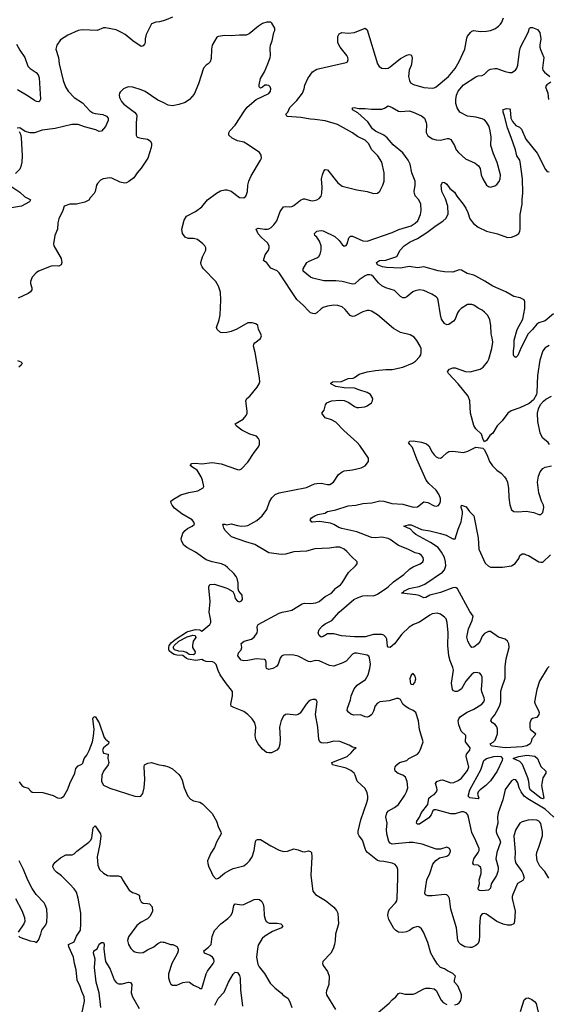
# Model space of a CAD drawing. Header units: inches. Extents: x 2143765 to 2212928, y 878963 to 1017374.
# Tile 195 of 256: x 2198630 to 2203681, y 946020 to 955433. Entities that reach past the tile are written whole.
import ezdxf

# ---------------------------------------------------------------- set-up
doc = ezdxf.new("R2010")
doc.units = ezdxf.units.IN
doc.header["$MEASUREMENT"] = 0
for name, color, linetype in [('C1994', 7, 'Continuous'), ('C1995', 7, 'Continuous'), ('C2904', 7, 'Continuous'), ('C2905', 7, 'Continuous')]:
    doc.layers.add(name, color=color, linetype=linetype)

msp = doc.modelspace()

# ---------------------------------------------------------------- linework, layer by layer
at = {"layer": 'C1994', "color": 5}
for points, elevation in [([(2198626, 948146), (2198650.2, 948110.2), (2198670, 948098.3), (2198710, 948086.4), (2198736.3, 948056.3), (2198750, 948047.9), (2198850, 948043.7), (2198950, 948014.9), (2198990, 947994), (2199010, 947990.7), (2199030, 947994.8), (2199050, 948010.8), (2199090, 948077.3), (2199109.7, 948130), (2199156.9, 948230), (2199166.8, 948273.2), (2199190, 948301), (2199224, 948316), (2199234, 948326), (2199247, 948370), (2199270, 948401.6), (2199293.8, 948446.2), (2199324.3, 948530), (2199336, 948584), (2199340.6, 948650), (2199329.8, 948750.2), (2199336, 948764), (2199350, 948770.6), (2199390.2, 948710), (2199438, 948570), (2199450, 948554), (2199481, 948530), (2199478, 948510), (2199430, 948472), (2199420.5, 948450), (2199430, 948421), (2199474, 948410), (2199472, 948368), (2199482, 948330), (2199476.4, 948310), (2199430.3, 948250), (2199414.7, 948210), (2199410.3, 948150.3), (2199430, 948115.5), (2199490, 948085.3), (2199730, 948010.4), (2199770, 948004.9), (2199788, 948010), (2199806, 948034), (2199820.4, 948090), (2199826.9, 948170), (2199819.3, 948290), (2199822, 948310), (2199853.6, 948326.4), (2199889.6, 948330.4), (2199950, 948312), (2200000, 948302.9)], 480), ([(2199223.5, 945930), (2199247.7, 946050), (2199247.1, 946090), (2199223, 946143), (2199208.4, 946190), (2199179.8, 946250), (2199169.8, 946350), (2199153.5, 946410), (2199143.7, 946470), (2199098.4, 946570), (2199095.1, 946590), (2199150, 946617.1), (2199173.7, 946670), (2199209.7, 946730), (2199214.2, 946790), (2199212.9, 946890), (2199190, 947033.2), (2199171.1, 947091.1), (2199150, 947124), (2199110, 947168.3), (2199030, 947248.2), (2198981.5, 947281.5), (2198961.3, 947301.3), (2198947.3, 947332.7), (2198948.7, 947351.3), (2198964.5, 947375.5), (2199020.1, 947419.9), (2199070, 947448.4), (2199130, 947448), (2199150, 947457.3), (2199176.6, 947483.4), (2199291, 947569), (2199309.5, 947590), (2199318.4, 947610), (2199332.9, 947707.1), (2199350, 947726), (2199390.6, 947670), (2199400.5, 947650), (2199403.8, 947630), (2199394.9, 947550), (2199370.5, 947430), (2199374.9, 947350), (2199392.7, 947310), (2199430, 947272.7), (2199470, 947252.2), (2199490, 947246.4), (2199570, 947248.2), (2199598, 947238), (2199610.8, 947210), (2199676.3, 947110), (2199706.8, 947090), (2199739.9, 947079.9), (2199765.8, 947065.8), (2199773.4, 947053.4), (2199774.4, 947030), (2199790, 946998.4), (2199810, 946987.3), (2199850, 946984.9), (2199870, 946978.9), (2199894.3, 946950), (2199897.7, 946910), (2199877.5, 946862.5), (2199850, 946837.3), (2199790, 946803.5), (2199750, 946772.4), (2199670, 946665.2), (2199660.3, 946630), (2199670.4, 946590), (2199692.3, 946552.3), (2199714.8, 946530), (2199730, 946521.6), (2199772.3, 946512.3), (2199810, 946516.4), (2199850, 946542), (2199910, 946568.4), (2199950, 946602.4), (2199982.6, 946617.4), (2200000, 946615.2)], 460), ([(2198622, 946670), (2198630, 946663), (2198730, 946624.9), (2198770, 946621), (2198790, 946612), (2198810, 946632), (2198832.3, 946690), (2198841.2, 946730), (2198879.4, 946780.6), (2198890, 946804.7), (2198892.8, 946870), (2198889.6, 946930), (2198874.5, 946970), (2198862, 946990), (2198788.5, 947068.5), (2198747.6, 947127.6), (2198707.8, 947207.8), (2198667.3, 947307.3), (2198625.1, 947390)], 480), ([(2198590.6, 947030), (2198650, 946918), (2198675.5, 946850), (2198678, 946810), (2198670.5, 946790), (2198615.5, 946710)], 480), ([(2199403.6, 945990), (2199389.9, 946130), (2199360.2, 946230), (2199344.5, 946370), (2199351, 946451), (2199334, 946510), (2199337.2, 946530), (2199369.6, 946550.4), (2199390, 946594), (2199410, 946610.6), (2199430.4, 946610.4), (2199438.4, 946590), (2199434.9, 946550), (2199442.4, 946470), (2199451, 946430), (2199494.2, 946354.2), (2199533.4, 946253.4), (2199550, 946227), (2199574.1, 946214.1), (2199610, 946215.2), (2199670, 946232.4), (2199690, 946228), (2199700.3, 946210), (2199694, 946130), (2199706.3, 946090), (2199770, 945979.1)], 440)]:
    msp.add_lwpolyline(points, dxfattribs=dict(at, elevation=elevation))
at = {"layer": 'C1995', "color": 5}
for points, elevation in [([(2200000, 955423.1), (2199966.5, 955413.5), (2199930, 955409.3), (2199890, 955393.2), (2199837, 955290), (2199828.8, 955250), (2199828.4, 955210), (2199822.6, 955197.4), (2199810, 955182), (2199790, 955176.2), (2199709.5, 955230), (2199636.2, 955290), (2199602, 955310), (2199550, 955334.5), (2199450, 955356.3), (2199430, 955354.3), (2199370, 955327.8), (2199230, 955336.2), (2199190, 955329.6), (2199090, 955286), (2199019.5, 955240.5), (2198986, 955190), (2198976.4, 955150), (2199001.1, 955070), (2199007.9, 955010), (2199046.3, 954850), (2199067.2, 954790), (2199094, 954750), (2199150, 954690.2), (2199230, 954636.2), (2199301.5, 954561.5), (2199330, 954542.2), (2199350, 954534.7), (2199424.9, 954524.9), (2199458.4, 954510), (2199475.3, 954490), (2199476.5, 954470), (2199449, 954410), (2199410, 954367.8), (2199390, 954362.4), (2199358.8, 954378.8), (2199248, 954408), (2199190, 954430.7), (2199128.5, 954431.5), (2198970, 954392.4), (2198843.4, 954376.6), (2198770, 954352), (2198750, 954349.6), (2198729.6, 954349.6), (2198682.9, 954362.9), (2198630, 954399), (2198605.4, 954394.6)], 460), ([(2198597.8, 955197.8), (2198630, 955140.5), (2198678.5, 955070), (2198708.9, 954988.9), (2198730, 954965.8), (2198788.2, 954928.2), (2198804.9, 954904.9), (2198816.7, 954876.7), (2198827.5, 954672.5), (2198823.1, 954656.9), (2198811.7, 954648.3), (2198790, 954651), (2198770, 954661.4), (2198710, 954703), (2198610, 954762.7)], 440), ([(2200000, 954639.5), (2199950, 954663), (2199830, 954745.1), (2199790, 954763), (2199710, 954787.6), (2199670, 954789.6), (2199650, 954782.9), (2199622.8, 954770), (2199590, 954741.2), (2199583, 954730), (2199580.5, 954710), (2199583.8, 954690), (2199603.8, 954650), (2199625.1, 954625.1), (2199728.2, 954550), (2199746, 954526), (2199750.3, 954510), (2199742.3, 954450), (2199742.8, 954330), (2199750.7, 954310.7), (2199790, 954299.1), (2199852, 954290), (2199875.9, 954275.9), (2199890, 954252), (2199890.6, 954230), (2199884.9, 954210), (2199852.7, 954110), (2199840.5, 954090), (2199790, 954012.7), (2199753.4, 953970), (2199720.3, 953919.7), (2199674.1, 953885.9), (2199650, 953873.3), (2199630, 953869.7), (2199590, 953879.8), (2199510, 953919.1), (2199490, 953921.7), (2199427.5, 953912.5), (2199400.7, 953899.3), (2199372.8, 953867.2), (2199362.8, 953850), (2199350.6, 953790), (2199340.7, 953770), (2199302.8, 953730), (2199290, 953708.7), (2199250.6, 953689.4), (2199172.4, 953667.6), (2199110, 953669.6), (2199054, 953650), (2199041.6, 953610), (2199003.1, 953530), (2198994.3, 953490), (2198990.4, 953430), (2198966, 953370), (2198953, 953290), (2198955.5, 953270), (2199024.9, 953150), (2199032.7, 953110), (2199027.3, 953090), (2199002.8, 953077.2), (2198950, 953079.7), (2198930, 953075.1), (2198810, 953026.9), (2198786.8, 953013.2), (2198750.3, 952970), (2198734.3, 952930), (2198733.4, 952910), (2198746, 952870), (2198746, 952850), (2198733.4, 952830), (2198710, 952815.1), (2198614, 952770)], 480), ([(2198624.5, 954364.5), (2198637.5, 954337.5), (2198645.3, 954305.3), (2198653.2, 954130), (2198650.9, 954069.1), (2198641.8, 954030), (2198630, 954003.6), (2198590, 953961.3)], 460), ([(2198554.1, 953834.1), (2198630, 953784.9), (2198679.4, 953739.4), (2198730, 953714.8), (2198734, 953710), (2198722.8, 953690), (2198646.8, 953650), (2198550, 953634.2)], 460), ([(2198610, 952174), (2198641.4, 952161.4), (2198654.8, 952150), (2198642.8, 952130), (2198620.7, 952110)], 480)]:
    msp.add_lwpolyline(points, dxfattribs=dict(at, elevation=elevation))
at = {"layer": 'C2904', "color": 5}
for points, elevation in [([(2202785.1, 946014.9), (2202810, 946020.5), (2202827.8, 946032.2), (2202843.9, 946056.1), (2202851.6, 946088.4), (2202851.2, 946110), (2202844.7, 946130), (2202816.8, 946196.8), (2202785.2, 946230), (2202784, 946250), (2202792.7, 946290), (2202770, 946314.5), (2202718.9, 946338.9), (2202690, 946358.4), (2202650, 946372), (2202622.5, 946402.5), (2202582.9, 946462.9), (2202558.7, 946510), (2202529.6, 946610), (2202489.6, 946710), (2202470, 946742.7), (2202450, 946758.4), (2202430, 946764.7), (2202390, 946750.9), (2202354.7, 946725.3), (2202326.4, 946713.6), (2202290, 946705.3), (2202250, 946710.8), (2202224.6, 946724.6), (2202203.8, 946743.8), (2202156.2, 946830), (2202147.2, 946870), (2202152.9, 946910), (2202166.8, 946933.2), (2202221, 946990), (2202233.1, 947010), (2202237.6, 947030), (2202244, 947230), (2202241.6, 947310), (2202236.2, 947330), (2202216.4, 947356.4), (2202190, 947369.6), (2202110, 947386.2), (2202070, 947387.6), (2202050, 947395.1), (2201954, 947470), (2201938.3, 947490), (2201905.1, 947590), (2201873, 947630), (2201863, 947650), (2201864.6, 947675.4), (2201890, 947784.7), (2201947, 947950), (2201955.1, 947984.9), (2201957, 948010), (2201950, 948042), (2201930, 948081.2), (2201854.2, 948154.2), (2201836.9, 948210), (2201824.5, 948230), (2201793.7, 948253.7), (2201750, 948277.2), (2201619, 948310), (2201613.2, 948330), (2201758.4, 948390), (2201797.7, 948422.3), (2201830, 948462), (2201846, 948470), (2201810, 948479.3), (2201777.7, 948497.7), (2201690, 948532.7), (2201630, 948536.2), (2201570, 948519.7), (2201535.1, 948515.1), (2201510, 948519.5), (2201498, 948530), (2201488.2, 948550), (2201479.7, 948670), (2201457.6, 948790), (2201471.6, 948911.6), (2201464.7, 948924.7), (2201452.9, 948932.9), (2201430, 948934), (2201410, 948928.7), (2201390, 948914), (2201367.3, 948890), (2201310, 948804), (2201290, 948789), (2201270, 948784), (2201187.5, 948792.5), (2201170, 948789.2), (2201150, 948775.3), (2201127.5, 948732.5), (2201112.2, 948670), (2201117.7, 948557.7), (2201114.3, 948505.7), (2201106, 948470), (2201087.7, 948450), (2201035.8, 948424.2), (2201010, 948422.3), (2200988, 948428), (2200950, 948459.6), (2200909.7, 948510), (2200886, 948550), (2200880.4, 948590), (2200887.6, 948670), (2200875.6, 948710), (2200850.9, 948750), (2200810, 948789.8), (2200770, 948818.3), (2200675.9, 948855.9), (2200651.2, 948871.2), (2200646, 948890), (2200664.2, 948970), (2200662, 949010), (2200595.4, 949095.4), (2200546.6, 949170), (2200527.1, 949210), (2200508.2, 949268.2), (2200498.8, 949278.8), (2200488.2, 949288.2), (2200473, 949293), (2200410, 949295.8), (2200385.1, 949305.1), (2200370, 949316.3), (2200313, 949307), (2200238.5, 949318.5), (2200224, 949324), (2200190, 949353.5), (2200130, 949357.8), (2200104.8, 949364.8), (2200080.3, 949380.3), (2200059.6, 949399.6), (2200054.9, 949410), (2200053.5, 949430), (2200058.4, 949450), (2200081.8, 949478.2), (2200125.3, 949514.7), (2200222.3, 949577.7), (2200235.4, 949584.6), (2200310, 949602.6), (2200350, 949600.1), (2200370, 949585.7), (2200447, 949650), (2200455.1, 949670), (2200456.3, 949690), (2200441.5, 949770), (2200451.1, 949870), (2200437.9, 950000)], 480), ([(2200598.7, 950000), (2200614.6, 949994.6), (2200664.9, 949964.9), (2200679.2, 949939.2), (2200690, 949898.8), (2200710, 949874.9), (2200731.3, 949868.7), (2200750, 949877.3), (2200757.6, 949890), (2200754.7, 949930), (2200725.2, 949970), (2200718, 949990), (2200717.7, 950000)], 480), ([(2203686.1, 947226.1), (2203647.7, 947290), (2203600.9, 947340.9), (2203573.8, 947390), (2203568.7, 947450), (2203569.8, 947470), (2203594.4, 947530), (2203624, 947630), (2203626.6, 947670), (2203613.1, 947733.1), (2203608.8, 947748.8), (2203599.8, 947759.8), (2203590, 947769.7), (2203570, 947778.5), (2203530, 947784.8), (2203490, 947780.4), (2203430, 947763.5), (2203408.5, 947751.5), (2203370.3, 947690), (2203351.6, 947630), (2203364.4, 947475.6), (2203361.1, 947410), (2203364.2, 947390), (2203371.8, 947370), (2203429.4, 947289.4), (2203439.1, 947270), (2203448.9, 947230), (2203436.9, 947203.1), (2203386.5, 947173.5), (2203340.8, 947070), (2203336.1, 947050), (2203334.9, 947030), (2203362.8, 946910), (2203357.3, 946810), (2203351.4, 946788.6), (2203324.2, 946775.8), (2203290, 946776.8), (2203250, 946785.6), (2203190, 946811.9), (2203090, 946881.5), (2203070, 946888.3), (2203050, 946884.7), (2203037.4, 946870), (2203031.2, 946848.8), (2203024.7, 946764.7), (2203024.9, 946675.1), (2203020.4, 946630), (2203010, 946601.2), (2202990, 946580.7), (2202950, 946562.9), (2202930, 946561.6), (2202882, 946570), (2202846.6, 946590), (2202828.5, 946608.5), (2202816.2, 946630), (2202804, 946750), (2202749.8, 946929.8), (2202735.6, 947030), (2202727.6, 947050), (2202710, 947066), (2202690, 947069.7), (2202570, 947057.3), (2202530, 947058), (2202506.5, 947066.5), (2202502.4, 947082.4), (2202521.4, 947210), (2202547.8, 947270), (2202579.1, 947360.9), (2202605.6, 947394.4), (2202640.5, 947419.5), (2202710, 947436.3), (2202730, 947447.7), (2202744.5, 947470), (2202746.3, 947486.3), (2202736, 947510), (2202710, 947522), (2202650, 947503.6), (2202610, 947502.4), (2202477.2, 947550), (2202390, 947566), (2202350, 947566.3), (2202189.8, 947549.8), (2202170, 947559.1), (2202156.9, 947576.9), (2202136.5, 947650), (2202133.3, 947690), (2202141.5, 947750), (2202129.7, 947810), (2202138, 947850), (2202154.5, 947870), (2202210, 947899.7), (2202250, 947930.2), (2202310, 948019.5), (2202326, 948050), (2202337.2, 948090), (2202332.6, 948150), (2202315.1, 948190), (2202289.8, 948209.8), (2202245.2, 948225.2), (2202217, 948250), (2202213.6, 948270), (2202218.7, 948290), (2202232.8, 948310), (2202258.4, 948330), (2202329, 948350), (2202349.4, 948370), (2202430, 948410.2), (2202447.8, 948430), (2202457.6, 948450), (2202484.5, 948530), (2202450, 948648), (2202440.7, 948730), (2202413.6, 948810), (2202390, 948829.6), (2202347.3, 948847.3), (2202312, 948870), (2202292.3, 948890), (2202270, 948934), (2202250, 948942.7), (2202230, 948944.5), (2202159.7, 948920.3), (2202070, 948909.8), (2202050, 948899.8), (2202027.6, 948872.4), (2202010, 948820.9), (2201993.1, 948790), (2201970, 948771.5), (2201950, 948766), (2201930, 948767.8), (2201887.2, 948787.2), (2201822.3, 948782.3), (2201793, 948793), (2201771.7, 948811.7), (2201759, 948830), (2201762.7, 948850), (2201789.8, 948930), (2201796, 948970), (2201825.9, 949034.1), (2201853.3, 949070), (2201934.5, 949125.5), (2201958.4, 949170), (2201976.1, 949230), (2201981.5, 949270), (2201973.2, 949333.2), (2201966.7, 949346.7), (2201950, 949358.7), (2201850, 949376.9), (2201830, 949375.1), (2201810, 949366), (2201750, 949301), (2201716.1, 949283.9), (2201630, 949252.8), (2201590, 949258.3), (2201490, 949304), (2201454.1, 949305.9), (2201410, 949295.1), (2201390, 949295.6), (2201290, 949346.6), (2201250, 949357.3), (2201210, 949362), (2201150, 949357.6), (2201130, 949346.3), (2201118.5, 949330), (2201098.3, 949270), (2201084.4, 949250), (2201050, 949229.7), (2201010, 949220.7), (2200989.5, 949230), (2200984.2, 949250), (2200986, 949290), (2200978.4, 949310), (2200970, 949315.4), (2200890, 949322.9), (2200810, 949305.5), (2200770, 949304.5), (2200747, 949310), (2200714, 949350), (2200720.1, 949379.9), (2200746, 949410), (2200752.3, 949430), (2200746.6, 949470), (2200774, 949490), (2200844, 949510), (2200870, 949528), (2200899.3, 949570), (2200903.7, 949590), (2200899.6, 949630), (2200910, 949652.2), (2201110, 949758.3), (2201139, 949770), (2201190, 949776.9), (2201230, 949789.2), (2201330, 949848.4), (2201350, 949853.1), (2201407.1, 949852.9), (2201460.8, 949859.2), (2201491.5, 949870), (2201550, 949919.5), (2201608.3, 949951.7), (2201646.5, 949993.5), (2201655.1, 950000)], 460), ([(2203734.2, 947810), (2203650, 947885.8), (2203484.9, 947984.9), (2203450.7, 948010.7), (2203420.2, 948050), (2203403.1, 948090), (2203390, 948138.4), (2203370, 948165.1), (2203350, 948168), (2203330, 948154.7), (2203270, 948073.6), (2203246.3, 947973.7), (2203203.2, 947850), (2203196.6, 947810), (2203199.6, 947750), (2203181.2, 947690), (2203181.6, 947670), (2203188.3, 947648.3), (2203218.7, 947590), (2203222.8, 947570), (2203188.6, 947471.4), (2203178.4, 947410), (2203201.5, 947330), (2203203.2, 947310), (2203200.2, 947290), (2203184.7, 947250), (2203133.7, 947170), (2203127.7, 947130), (2203110, 947109.6), (2203045.4, 947105.4), (2203026.7, 947106.7), (2203015.1, 947115.1), (2203012, 947130), (2203023.5, 947170), (2203020.4, 947210), (2203038, 947270), (2203039.8, 947310), (2203033.8, 947330), (2203021.8, 947341.8), (2203010, 947349.8), (2202970, 947354), (2202959.7, 947370), (2202968.7, 947410), (2203011.7, 947470), (2203018.9, 947490), (2203018.9, 947510), (2202990, 947583.7), (2202950, 947661.2), (2202918.6, 947810), (2202910.5, 947830.5), (2202896, 947850), (2202870, 947859.8), (2202850, 947858.7), (2202790, 947840.7), (2202750, 947839.4), (2202610, 947879.7), (2202590, 947879.6), (2202576.3, 947870), (2202561.7, 947830), (2202538.1, 947801.9), (2202450, 947741.8), (2202430, 947740.5), (2202420.5, 947750), (2202425.6, 947770), (2202451.6, 947808.4), (2202468.1, 947851.9), (2202529.6, 947930), (2202540.5, 947990), (2202561.6, 948010), (2202590, 948026.5), (2202612.5, 948050), (2202617.8, 948070), (2202616.8, 948090), (2202602.9, 948130), (2202614.5, 948150), (2202650, 948163.6), (2202670, 948164.2), (2202750, 948136.5), (2202779.3, 948140.7), (2202819.6, 948160.4), (2202850, 948183.1), (2202910, 948256.3), (2202922.4, 948290), (2202896.3, 948390), (2202899.6, 948410), (2202929.8, 948450), (2202932.9, 948470), (2202889.8, 948530), (2202892.8, 948590), (2202849.7, 948630), (2202826.3, 948690), (2202819.6, 948730), (2202826.6, 948750), (2202842.7, 948770), (2202906.8, 948813.2), (2202970, 948841.5), (2203044.5, 948890), (2203063.6, 948910), (2203069.7, 948930), (2203066.6, 948950), (2203046, 949006), (2203042.7, 949030), (2203049.7, 949109.7), (2203048.1, 949148.1), (2203040.9, 949170), (2203025.4, 949185.4), (2202990, 949191.2), (2202970, 949187.8), (2202950, 949175.8), (2202892.9, 949110), (2202850, 949035.6), (2202830, 949019.7), (2202810, 949011.5), (2202790, 949009.6), (2202776.6, 949016.6), (2202765.1, 949030), (2202755.8, 949090), (2202774.2, 949214.2), (2202770, 949239), (2202742.3, 949302.3), (2202729.6, 949350), (2202721.3, 949450), (2202724.7, 949570), (2202714.7, 949670), (2202704, 949704), (2202690, 949722), (2202650, 949749.6), (2202618.6, 949758.6), (2202571.5, 949751.5), (2202550, 949740.4), (2202450, 949672.8), (2202392.4, 949650), (2202350, 949625.8), (2202282.5, 949557.5), (2202210, 949465.1), (2202170, 949431.6), (2202150, 949432.7), (2202144.2, 949444.2), (2202137.7, 949510), (2202129.8, 949529.8), (2202110, 949549.6), (2202090, 949556.4), (2202010, 949556.3), (2201930, 949534), (2201910, 949532.5), (2201830, 949533.6), (2201703.3, 949543.3), (2201630, 949559.9), (2201590, 949562.2), (2201570, 949559.9), (2201530, 949535.8), (2201510, 949531.1), (2201490, 949546.5), (2201481.2, 949570), (2201490, 949602), (2201522.6, 949637.4), (2201550, 949658.3), (2201614, 949690), (2201682.9, 949770), (2201824.2, 949890), (2201862.9, 949910), (2201910, 949923.8), (2201950, 949928.4), (2202010, 949925.2), (2202050, 949939.1), (2202136.8, 950000)], 440), ([(2202769.2, 950000), (2202650, 949957.5), (2202549.6, 949930.4), (2202510, 949909.8), (2202490, 949905.1), (2202446.5, 949926.5), (2202415.1, 949935.1), (2202278, 949950), (2202298, 949962), (2202299.3, 949970), (2202350, 949994.6), (2202378.5, 950000)], 420), ([(2203689.4, 949250.6), (2203670.3, 949230), (2203598, 949110), (2203571, 949029), (2203550.2, 948910), (2203554.2, 948890), (2203588.6, 948830), (2203593.4, 948810), (2203591.2, 948790), (2203570, 948761.6), (2203529.2, 948750.8), (2203518, 948742), (2203506, 948710), (2203504.1, 948670), (2203508.3, 948650), (2203557.3, 948610), (2203551.3, 948590), (2203523.5, 948556.5), (2203518.7, 948530), (2203508.6, 948510), (2203476.3, 948490), (2203430, 948479.9), (2203270, 948472.6), (2203146.5, 948486.5), (2203133.6, 948490), (2203126.9, 948510), (2203153.7, 948526.3), (2203173.8, 948546.2), (2203194.4, 948605.6), (2203195.3, 948650), (2203190, 948672.6), (2203173.9, 948693.9), (2203148.2, 948710), (2203131.1, 948730), (2203136.8, 948750), (2203170, 948787.3), (2203190, 948821.5), (2203215.4, 948870), (2203227.9, 948910), (2203227.8, 949012.2), (2203235.4, 949044.6), (2203270, 949136), (2203267.7, 949250), (2203279, 949321), (2203307.3, 949430), (2203305.2, 949465.2), (2203292.1, 949492.1), (2203270, 949510.9), (2203204.5, 949530), (2203130, 949583), (2203110, 949585.1), (2203070, 949565.6), (2203050, 949538), (2203030.3, 949490), (2203010, 949466), (2202970, 949434), (2202949.7, 949429.7), (2202930, 949456), (2202912.5, 949492.5), (2202901.6, 949530), (2202919.2, 949610), (2202954.3, 949690), (2202962.4, 949730), (2202930, 949773.7), (2202813.3, 949990), (2202800.1, 950000)], 420), ([(2200000, 948302.9), (2200010, 948301.1), (2200051, 948290), (2200091.3, 948270), (2200150, 948218), (2200170, 948191.3), (2200182.5, 948162.5), (2200202.8, 948090), (2200234.8, 948010), (2200260.5, 947980.5), (2200290, 947966), (2200350, 947951), (2200376.8, 947936.8), (2200470, 947844.7), (2200510, 947772), (2200530.7, 947710), (2200550.8, 947670), (2200554.8, 947650), (2200511, 947570), (2200490, 947518), (2200456.9, 947463.1), (2200424.7, 947390), (2200426.4, 947366.4), (2200438, 947330), (2200451, 947310), (2200476, 947250), (2200502, 947222), (2200510, 947218), (2200530, 947224.7), (2200586, 947274), (2200637.1, 947302.9), (2200670, 947317), (2200770, 947344), (2200804.7, 947370), (2200824.7, 947390), (2200849.7, 947430), (2200869.7, 947490), (2200883.9, 947576.1), (2200889.7, 947590.3), (2200903.6, 947596.4), (2200930, 947594.9), (2201030, 947533.4), (2201110, 947494.8), (2201150, 947481), (2201190, 947484.7), (2201250, 947504.7), (2201290, 947496), (2201330, 947481), (2201350, 947478.8), (2201390, 947486.8), (2201410, 947481), (2201417.3, 947470), (2201421.6, 947430), (2201412.7, 947250), (2201430, 947102), (2201456, 947070), (2201551.7, 947011.7), (2201630, 946947.3), (2201656.7, 946916.7), (2201670.6, 946890), (2201675.5, 946790), (2201648.5, 946691.5), (2201645.5, 946630), (2201638, 946590), (2201623.8, 946550), (2201603, 946510), (2201526, 946430), (2201522.8, 946410), (2201530.7, 946390), (2201572, 946332), (2201586, 946290), (2201584.9, 946210), (2201560.4, 946150), (2201557, 946130), (2201561.1, 946110), (2201646, 945970)], 480), ([(2200000, 946615.2), (2200010, 946614), (2200070, 946593), (2200092, 946590), (2200132.7, 946572.7), (2200144, 946550), (2200143, 946530), (2200136.4, 946510), (2200083.1, 946410), (2200050.4, 946310), (2200052.2, 946272.2), (2200064.9, 946230), (2200073.2, 946213.2), (2200090, 946202.8), (2200130, 946203.8), (2200190, 946226.7), (2200230, 946234), (2200250.8, 946230), (2200290, 946204), (2200340.7, 946180.7), (2200350, 946171.3), (2200370, 946172), (2200411.3, 946310), (2200424.8, 946335.2), (2200478.9, 946410), (2200486.9, 946430), (2200485.1, 946450), (2200473.3, 946470), (2200450, 946486.9), (2200396, 946510), (2200387.8, 946530), (2200434.7, 946565.3), (2200458.4, 946590), (2200468.5, 946668.5), (2200490, 946723.7), (2200552.3, 946790), (2200618.6, 946841.4), (2200647.4, 946870), (2200662.2, 946897.8), (2200675.3, 946964.7), (2200690, 946980.3), (2200750, 946971.8), (2200770, 946973.7), (2200870, 947022.4), (2200905.5, 947025.5), (2200920.5, 947020.5), (2200942.5, 947002.5), (2200957.3, 946977.3), (2200964.2, 946944.2), (2200964.6, 946870), (2200973.8, 946833.8), (2200986.4, 946810), (2201014.4, 946794.4), (2201090, 946796.5), (2201124.7, 946790), (2201143, 946770), (2201130.7, 946750), (2201045.1, 946714.9), (2200970.6, 946670), (2200945.5, 946650), (2200910, 946584), (2200901.1, 946550), (2200893.4, 946470), (2200904.6, 946404.6), (2200918.3, 946378.3), (2200970, 946314.8), (2201022.8, 946222.8), (2201070, 946174.8), (2201130, 946127.7), (2201145.5, 946110), (2201194.4, 946074.4), (2201215.3, 946035.3), (2201228.8, 945990)], 460), ([(2200495.9, 946010), (2200525.5, 946074.5), (2200582.8, 946137.2), (2200625.3, 946230), (2200670, 946308), (2200690, 946327.3), (2200710, 946322.8), (2200730, 946294.8), (2200735.2, 946270), (2200738.2, 946158.2), (2200758, 946002)], 440), ([(2201992.9, 945887.1), (2202159.5, 946030), (2202190, 946064), (2202224, 946090), (2202250, 946122), (2202266, 946130), (2202310, 946117.3), (2202390, 946117), (2202410, 946122.4), (2202490, 946168), (2202510, 946174.8), (2202550, 946173), (2202590, 946167), (2202610, 946153), (2202658.3, 946058.3), (2202677, 946037), (2202710, 946017.1)], 480), ([(2203415.4, 945950), (2203450, 946062.8), (2203470, 946077.3), (2203490, 946080.7), (2203524.9, 946064.9), (2203550, 946046.8), (2203566, 946026), (2203604.9, 945850)], 460)]:
    msp.add_lwpolyline(points, dxfattribs=dict(at, elevation=elevation))
for points, elevation in [([(2200290, 949360.9), (2200250, 949363), (2200222.1, 949382.1), (2200193.9, 949393.9), (2200150, 949395.2), (2200110, 949408.5), (2200097.3, 949430), (2200104.9, 949450), (2200151.4, 949490), (2200230, 949533.2), (2200283.6, 949550), (2200306.5, 949546.5), (2200312.2, 949527.8), (2200286.6, 949490), (2200280.1, 949450), (2200281.8, 949430), (2200306.3, 949390), (2200303, 949370)], 460), ([(2202390, 949180.7), (2202370, 949167.3), (2202356.5, 949130), (2202364.7, 949084.7), (2202370, 949079.3), (2202390, 949077.6), (2202405.2, 949094.8), (2202414, 949130), (2202410, 949156)], 460), ([(2203010, 947982.7), (2202930, 947992.6), (2202915.6, 948010), (2202930.7, 948070), (2203037.7, 948262.3), (2203064.2, 948350), (2203089.4, 948370.6), (2203159.7, 948390), (2203193.4, 948393.4), (2203228.5, 948388.5), (2203243.9, 948370), (2203241.6, 948350), (2203193.2, 948250), (2203130, 948155.1), (2203084.9, 948110), (2203028.9, 948070), (2203010.2, 948050), (2203003.6, 948030), (2203016.3, 947990)], 420), ([(2203630, 947982.6), (2203608, 947990), (2203508.4, 948070), (2203500.2, 948090), (2203493.9, 948150), (2203485.2, 948185.2), (2203433, 948313), (2203410, 948339.8), (2203350, 948366), (2203346.6, 948370), (2203350, 948372.9), (2203400.9, 948390), (2203477.1, 948402.9), (2203551.5, 948391.5), (2203578, 948370), (2203610, 948293), (2203658.4, 948250), (2203656.4, 948230), (2203630, 948184), (2203617.6, 948130), (2203617.4, 948110), (2203638.7, 947990)], 420)]:
    msp.add_lwpolyline(points, close=True, dxfattribs=dict(at, elevation=elevation))
at = {"layer": 'C2905', "color": 5}
for points, elevation in [([(2200090, 955458), (2200028.7, 955431.3), (2200000, 955423.1)], 460), ([(2200717.7, 950000), (2200716, 950050), (2200709.2, 950090), (2200699.3, 950110), (2200677.2, 950137.2), (2200616.6, 950196.6), (2200593.6, 950213.6), (2200559, 950230), (2200469.8, 950249.8), (2200410, 950269.7), (2200310, 950343.5), (2200225.7, 950385.7), (2200198.3, 950410), (2200175.8, 950450), (2200172.8, 950470), (2200190, 950522.8), (2200210, 950550.6), (2200232.8, 950567.2), (2200279, 950590), (2200299, 950610), (2200294, 950630), (2200279, 950650), (2200178, 950710), (2200110, 950761.6), (2200086.6, 950790), (2200077.6, 950810), (2200075.1, 950830), (2200099.3, 950850), (2200170, 950888.9), (2200246.4, 950913.6), (2200331.8, 950928.2), (2200384.1, 950955.9), (2200389.4, 950970), (2200376.2, 951030), (2200363.8, 951063.8), (2200325.3, 951125.3), (2200282.7, 951150), (2200259.3, 951170), (2200275.3, 951190), (2200310, 951193.7), (2200370, 951188), (2200470, 951199.3), (2200553.6, 951186.4), (2200710, 951133.4), (2200730, 951130.6), (2200750, 951139.1), (2200810, 951204), (2200870, 951294.8), (2200913.2, 951350), (2200921.2, 951370), (2200920.9, 951410), (2200912.7, 951430), (2200893.2, 951450), (2200830, 951469.6), (2200753.2, 951510), (2200699, 951550), (2200689, 951570), (2200764.9, 951615.1), (2200794.5, 951650), (2200802, 951670), (2200802, 951690), (2200789.6, 951790.4), (2200801.2, 951810), (2200830, 951834.8), (2200900.1, 951919.9), (2200918.4, 951950), (2200922.9, 951970), (2200922, 952010), (2200879.5, 952250), (2200864.2, 952310), (2200867.3, 952330), (2200876.6, 952343.4), (2200930, 952386), (2200941.2, 952410), (2200935.3, 952430), (2200913.2, 952470), (2200904, 952510), (2200886.3, 952526.3), (2200850, 952536), (2200810, 952535.1), (2200705.8, 952474.2), (2200650, 952451.6), (2200610, 952441.6), (2200570, 952437.6), (2200550, 952442.9), (2200518, 952470), (2200509.5, 952490), (2200535.4, 952564.6), (2200545.1, 952610), (2200552.9, 952750), (2200548.8, 952828.8), (2200530, 952886.6), (2200505.1, 952930), (2200387.3, 953050), (2200371.8, 953070), (2200363.6, 953090), (2200361.6, 953110), (2200375.3, 953164.7), (2200409.2, 953230), (2200409.2, 953250), (2200399, 953270), (2200379.3, 953290), (2200329.7, 953329.7), (2200290, 953341.3), (2200241.1, 953341.1), (2200210, 953354.5), (2200185.6, 953390), (2200177.6, 953430), (2200202.6, 953517.4), (2200224.2, 953555.8), (2200310, 953598.4), (2200370, 953642.4), (2200422.9, 953710), (2200510, 953775.3), (2200550, 953794.9), (2200590, 953804.9), (2200610, 953804.9), (2200651.7, 953791.7), (2200730, 953734), (2200770, 953730.8), (2200790, 953746), (2200798.4, 953761.6), (2200806.6, 953790), (2200809.5, 953850), (2200818.4, 953890), (2200841.7, 953938.3), (2200932.3, 954090), (2200939.5, 954110), (2200938.4, 954138.4), (2200922, 954162), (2200803.6, 954243.6), (2200770, 954260.5), (2200710, 954275.1), (2200659.7, 954299.7), (2200629.6, 954329.6), (2200629.3, 954350), (2200639.3, 954370), (2200690, 954424), (2200777.6, 954562.4), (2200804.6, 954595.4), (2200890, 954670.7), (2201010, 954726.8), (2201025.2, 954750), (2201029, 954770), (2201022, 954790), (2201010, 954802), (2200990, 954808), (2200972.7, 954807.3), (2200950, 954786), (2200930, 954778), (2200918, 954790), (2200918, 954810), (2200929.4, 954870), (2200967.5, 954932.5), (2201002, 955010), (2201022.6, 955070), (2201026.3, 955090), (2201022.9, 955157.1), (2201026.6, 955190), (2201042.7, 955230), (2201059, 955310), (2201068.7, 955330), (2201068.7, 955350), (2201040.4, 955400.4), (2201028.4, 955408.4), (2200990, 955408.7), (2200950, 955395.3), (2200912, 955370), (2200824, 955296), (2200794.9, 955285.1), (2200730, 955285.1), (2200650, 955278.3), (2200590, 955281.1), (2200527.1, 955272.9), (2200513, 955267), (2200470.3, 955189.7), (2200463.7, 955150), (2200458.8, 955061.2), (2200450.8, 955030), (2200431.3, 955010), (2200410, 954999), (2200384.9, 954970), (2200339.9, 954820.1), (2200298.3, 954721.7), (2200250.8, 954670), (2200210, 954642), (2200150, 954620.7), (2200090, 954609.6), (2200050, 954616), (2200000, 954639.5)], 480), ([(2201655.1, 950000), (2201694.5, 950030), (2201711.8, 950050), (2201773.1, 950146.9), (2201839.3, 950210), (2201853.2, 950230), (2201854, 950250), (2201799.3, 950299.3), (2201754.5, 950350), (2201730, 950369.6), (2201690, 950389.6), (2201650, 950391.3), (2201590, 950379.7), (2201450, 950373), (2201370, 950351.8), (2201250, 950344.5), (2201170, 950322.9), (2201130, 950318.4), (2201010, 950336.2), (2200875.9, 950415.9), (2200790, 950440.7), (2200654, 950490), (2200591.8, 950550), (2200579.5, 950570), (2200569.6, 950610), (2200590, 950610.4), (2200610, 950603.8), (2200650, 950612), (2200710, 950595.8), (2200750, 950592.1), (2200790, 950593), (2200810, 950598.2), (2200895.3, 950644.7), (2200946, 950690), (2200992, 950750), (2201017.7, 950822.3), (2201037.8, 950862.2), (2201070, 950894.9), (2201110.4, 950910.4), (2201370, 950959.5), (2201446.1, 950993.9), (2201470, 950998.9), (2201510, 951000.3), (2201570, 950988.2), (2201592, 950988), (2201629.4, 951010.6), (2201675.9, 951084.1), (2201709.6, 951110.4), (2201730, 951119.3), (2201810, 951130.4), (2201891.6, 951148.4), (2201931.9, 951168.1), (2201962, 951210), (2201962, 951242), (2201881.2, 951361.2), (2201856, 951390), (2201725.7, 951505.7), (2201650, 951584.5), (2201610, 951607.3), (2201547.5, 951627.5), (2201518, 951670), (2201539.6, 951700.4), (2201552, 951750), (2201563.7, 951770), (2201608.7, 951790), (2201690, 951794.9), (2201730, 951791.8), (2201773.6, 951773.6), (2201830, 951735.8), (2201850, 951726.7), (2201870, 951724.9), (2201928, 951730), (2201950, 951740.5), (2201990, 951771), (2202000.9, 951790), (2202003.7, 951810), (2201980.9, 951850), (2201949, 951870), (2201870, 951892.6), (2201830, 951909.7), (2201730, 951913), (2201650, 951925.7), (2201602.7, 951950), (2201603.7, 951956.3), (2201618, 951970), (2201704.9, 951975.1), (2201770, 952003), (2201815.3, 952004.7), (2201830, 952010.5), (2201874.9, 952045.1), (2201950, 952066), (2202030, 952079.5), (2202130, 952087.4), (2202190, 952087.2), (2202289.6, 952110.4), (2202382, 952150), (2202411.5, 952168.5), (2202451.4, 952208.6), (2202462.7, 952230), (2202466.6, 952250), (2202464.5, 952290), (2202457, 952310), (2202424.9, 952364.9), (2202397.7, 952397.7), (2202360.1, 952420.1), (2202270, 952443.7), (2202201, 952481), (2202050, 952609.6), (2201990, 952647.3), (2201970, 952653.6), (2201950, 952653.6), (2201910, 952639.6), (2201830, 952596.9), (2201810, 952595.6), (2201786.1, 952606.1), (2201741.1, 952661.1), (2201710, 952687), (2201670, 952701.6), (2201630, 952704.2), (2201570, 952695.1), (2201530, 952681.6), (2201510, 952669.5), (2201470, 952629.6), (2201450, 952620.5), (2201430, 952622.4), (2201410, 952631.5), (2201388, 952648), (2201341, 952701), (2201278.4, 952758.4), (2201110, 953012.6), (2201090, 953032), (2201030, 953057.7), (2200990, 953106.8), (2200960.7, 953130), (2200975.2, 953184.8), (2201006, 953230), (2201012.8, 953250), (2201013.1, 953270), (2200998.1, 953298.1), (2200939.7, 953350), (2200910, 953386), (2200889.7, 953430.3), (2200910, 953438.9), (2200970, 953429.2), (2200998, 953430), (2201010, 953431.6), (2201033.2, 953446.8), (2201058, 953470), (2201086.9, 953510), (2201120.3, 953599.7), (2201150, 953642), (2201170, 953648), (2201210, 953643.8), (2201230, 953646.4), (2201250, 953657.1), (2201312.4, 953707.6), (2201340.8, 953719.2), (2201350, 953721.3), (2201410, 953703.1), (2201430, 953701.7), (2201469, 953710), (2201490, 953723), (2201510, 953746.8), (2201515.8, 953770), (2201519.7, 953830), (2201515.1, 953910), (2201522.4, 953950), (2201536.2, 953983.8), (2201550, 954001), (2201570, 953998.8), (2201670, 953873), (2201710, 953842.4), (2201850, 953804.9), (2201950, 953790.6), (2202010, 953770.7), (2202050, 953774.8), (2202070, 953794.8), (2202098.4, 953850), (2202111.5, 953890), (2202112.6, 953970), (2202089.7, 954070), (2202051.3, 954130), (2201995.8, 954190), (2201964.2, 954250), (2201930, 954280.4), (2201856.9, 954316.9), (2201810, 954351.2), (2201666.6, 954430), (2201550, 954465.3), (2201450, 954479.8), (2201410, 954480.9), (2201317.4, 954497.4), (2201190, 954507.4), (2201182.7, 954510), (2201172.3, 954530), (2201191, 954549), (2201210, 954592.7), (2201278.6, 954661.4), (2201331.6, 954730), (2201349.6, 954770), (2201352.9, 954807.1), (2201382, 954870), (2201427.2, 954932.8), (2201470, 954959.7), (2201750, 955024), (2201762, 955030), (2201769.2, 955050.8), (2201766.6, 955070), (2201757, 955090), (2201692, 955170), (2201669.6, 955210), (2201669.6, 955270.4), (2201683, 955297), (2201708, 955310), (2201770, 955303.8), (2201830, 955310.4), (2201930, 955350.6), (2201950, 955336), (2202047.3, 955010), (2202065.1, 954985.1), (2202090, 954968.2), (2202126.2, 954966.2), (2202150, 954970.6), (2202170, 954982), (2202270, 955062.6), (2202330, 955094), (2202350, 955100.5), (2202370, 955098), (2202379.5, 955070), (2202378.3, 955030), (2202370, 954993.2), (2202350.3, 954950), (2202346.4, 954890), (2202355.5, 954850), (2202364.9, 954830), (2202392.2, 954812.2), (2202490, 954783.8), (2202570, 954777.3), (2202590, 954780.7), (2202610, 954790.7), (2202727.8, 954890), (2202790, 954965.5), (2202828.7, 955031.3), (2202882.6, 955150), (2202902.5, 955257.5), (2202910, 955274), (2202938, 955310), (2202950, 955322), (2202970, 955330.4), (2203030, 955319.3), (2203090, 955321.6), (2203130, 955328.4), (2203170, 955344.4), (2203206.6, 955370), (2203224.5, 955390), (2203238.4, 955410), (2203251.8, 955450)], 460), ([(2203690, 952317.3), (2203650, 952294), (2203630, 952266.6), (2203601, 952179), (2203577, 952030), (2203572.9, 951867.1), (2203568.5, 951850), (2203541.1, 951798.9), (2203497.5, 951762.5), (2203410, 951720.4), (2203327.6, 951692.4), (2203294, 951670), (2203241.2, 951598.8), (2203193, 951550), (2203150, 951481.2), (2203123.8, 951456.2), (2203090, 951408.7), (2203070, 951398), (2203058, 951418), (2203041.2, 951470), (2202990, 951520.9), (2202970, 951554), (2202937.4, 951670), (2202931.6, 951790), (2202914.7, 951834.7), (2202819.7, 951950), (2202726, 952050), (2202717.2, 952070), (2202736, 952090), (2202770, 952103.6), (2202790, 952104.2), (2202890, 952069.3), (2202934, 952066), (2203030, 952090.3), (2203058.7, 952110), (2203098.9, 952161.1), (2203111.9, 952188.1), (2203141.4, 952290), (2203151.1, 952351.1), (2203145.6, 952390), (2203133.6, 952430), (2203132, 952510), (2203122, 952562), (2203103.9, 952603.9), (2203070, 952638), (2203050, 952654.5), (2203010, 952674.5), (2202970, 952702), (2202950, 952709.6), (2202910, 952709.6), (2202848.2, 952670), (2202825.3, 952650), (2202812, 952630), (2202790.3, 952570), (2202773.7, 952550), (2202730, 952518), (2202710, 952516.9), (2202690, 952528), (2202660.4, 952570), (2202649.8, 952610), (2202629.7, 952749.7), (2202621.6, 952770), (2202610, 952781.6), (2202567.3, 952807.3), (2202490, 952843.6), (2202450, 952849.6), (2202410, 952841.6), (2202388, 952830), (2202330, 952782.4), (2202310, 952773.3), (2202290, 952774), (2202270, 952787.3), (2202210, 952844), (2202130, 952868), (2202090, 952889.8), (2202057.8, 952917.8), (2202010, 952973.8), (2201990, 952990.5), (2201974.7, 952994.7), (2201950, 952993.1), (2201930, 952983.7), (2201872.9, 952947.1), (2201831.9, 952908.1), (2201810, 952902.6), (2201710, 952929.9), (2201650, 952936.2), (2201536.4, 952936.4), (2201430, 952960.5), (2201409.5, 952970), (2201339, 953030), (2201337.2, 953050), (2201373.2, 953110), (2201395.3, 953124.7), (2201470, 953155.5), (2201489.3, 953170), (2201499.6, 953190), (2201509.6, 953230.4), (2201509.5, 953270.5), (2201494.6, 953314.6), (2201470, 953353.2), (2201449.3, 953370), (2201447, 953387), (2201470, 953411.8), (2201510, 953418.7), (2201530, 953413.1), (2201639.5, 953359.5), (2201682.7, 953322.7), (2201710, 953284), (2201730, 953268), (2201750, 953274.8), (2201758.4, 953290), (2201773.3, 953346.7), (2201790, 953364), (2201810, 953364.4), (2201910, 953318), (2201950, 953315.8), (2202190, 953398.9), (2202253.8, 953426.2), (2202370, 953461.8), (2202410, 953486), (2202433.3, 953510), (2202458.9, 953570), (2202466.6, 953610), (2202461.3, 953670), (2202443.6, 953710), (2202410, 953749.5), (2202401.1, 953770), (2202397.7, 953790), (2202408.5, 953850), (2202408.4, 953890), (2202376.8, 953970), (2202360.3, 954050), (2202340.3, 954090), (2202290, 954158.5), (2202197.5, 954237.5), (2202142.4, 954302.4), (2202110, 954328), (2202030, 954368.2), (2202000.4, 954390), (2201956.8, 954456.8), (2201861.3, 954541.3), (2201809.2, 954570), (2201809, 954590), (2201826.6, 954593.4), (2201870, 954583), (2201930, 954583.1), (2201990, 954576.4), (2202090, 954576.4), (2202114.7, 954585.3), (2202150, 954608), (2202190, 954593.8), (2202250, 954559.5), (2202270, 954555.8), (2202350, 954562), (2202390.8, 954550), (2202470, 954514), (2202498.4, 954490), (2202514.9, 954450), (2202518.4, 954430), (2202514.9, 954354.9), (2202530, 954322), (2202572.9, 954292.9), (2202610, 954283.1), (2202650, 954280.9), (2202715.2, 954295.2), (2202730, 954295.5), (2202748.2, 954288.2), (2202783.8, 954230), (2202800.5, 954190), (2202821.4, 954161.4), (2202890, 954103), (2202980.7, 954060.7), (2203014.9, 954034.9), (2203028.5, 954010), (2203039.5, 953950), (2203054.4, 953910), (2203090, 953850.7), (2203110, 953837.3), (2203130, 953830.8), (2203170, 953842.8), (2203190, 953856), (2203210, 953884.7), (2203220.9, 953910), (2203224.5, 953950), (2203193.6, 954066.4), (2203157.6, 954150), (2203131.5, 954230), (2203134, 954310), (2203126.9, 954370), (2203115.4, 954410), (2203090, 954454), (2203070, 954474.7), (2203050, 954486.3), (2202990, 954500.4), (2202910, 954511), (2202836.2, 954550), (2202810, 954589.4), (2202797.7, 954630), (2202797.3, 954670), (2202804.2, 954710), (2202820.4, 954750), (2202869.9, 954810.1), (2202990, 954887.2), (2203010, 954895.8), (2203050, 954899.5), (2203070, 954910.3), (2203110, 954949), (2203130, 954959.7), (2203170, 954967.2), (2203190, 954965.2), (2203270, 954936.1), (2203310, 954927), (2203331.2, 954928.8), (2203366.6, 954950), (2203380.5, 954970), (2203390, 954998), (2203404.8, 955130), (2203415.4, 955170), (2203488.3, 955310), (2203502, 955350), (2203510, 955357.4), (2203530, 955358.4), (2203578.1, 955338.1), (2203600.2, 955310), (2203610.2, 955250), (2203600.7, 955190), (2203601.6, 955170), (2203606.7, 955146.7), (2203637.4, 955070), (2203626, 954970), (2203628.9, 954950), (2203643.1, 954930), (2203696.4, 954890)], 440), ([(2203703.6, 954836.4), (2203667.3, 954810), (2203654, 954790), (2203676.3, 954730), (2203682, 954670)], 440), ([(2203730, 952619.2), (2203650, 952552.3), (2203590, 952535.3), (2203570, 952521.7), (2203530.7, 952469.3), (2203487.8, 952430), (2203421.5, 952298.5), (2203390, 952220.7), (2203370, 952204.2), (2203353.6, 952213.6), (2203348.9, 952228.9), (2203347.5, 952267.5), (2203354.8, 952310), (2203355.6, 952370), (2203382.3, 952470), (2203438.9, 952570), (2203456.1, 952670), (2203455.4, 952735.4), (2203450, 952756), (2203412.9, 952772.9), (2203350, 952785.1), (2203274.5, 952830), (2203150, 952886.6), (2203074.3, 952934.3), (2202990, 952979.2), (2202968.9, 952988.9), (2202905.4, 953005.4), (2202850, 953038.3), (2202830, 953041), (2202770, 953018), (2202690, 953023.5), (2202630, 953033.2), (2202490, 953070.5), (2202430, 953060.1), (2202350, 953071.9), (2202270, 953057.7), (2202136.2, 953063.8), (2202097.2, 953070), (2202050, 953088.2), (2202040.5, 953110), (2202066.6, 953130), (2202130, 953134), (2202233.2, 953170), (2202266.6, 953230), (2202303.7, 953270), (2202360.9, 953310), (2202430, 953341.5), (2202521.7, 953398.3), (2202610, 953465.2), (2202673.5, 953506.5), (2202705.3, 953534.7), (2202723.1, 953576.9), (2202721.1, 953650), (2202699.6, 953719.6), (2202664.7, 953790), (2202657, 953850), (2202670, 953878), (2202690, 953876.3), (2202710, 953860.5), (2202739.6, 953819.6), (2202784.2, 953784.2), (2202805.9, 953745.9), (2202867.2, 953670), (2202891.7, 953630), (2202911.7, 953590), (2202930, 953527.7), (2202965.1, 953485.1), (2203010.3, 953450.3), (2203090, 953410.4), (2203194.2, 953385.8), (2203290, 953351.5), (2203330, 953352.9), (2203372, 953370), (2203398, 953390), (2203409.7, 953410), (2203412.4, 953430), (2203412.6, 953570), (2203432.4, 953667.6), (2203429.8, 953710), (2203438.3, 953778.3), (2203435.8, 953910), (2203413.6, 954073.6), (2203407.8, 954090), (2203381.4, 954130), (2203366.9, 954190), (2203327.1, 954307.1), (2203290, 954398), (2203263.1, 954510), (2203248.3, 954550), (2203250, 954574.8), (2203284, 954584), (2203310, 954578.8), (2203317.3, 954570), (2203324.4, 954490), (2203338.5, 954458.5), (2203370, 954421.6), (2203404.4, 954404.4), (2203424.6, 954384.6), (2203465.3, 954290), (2203575, 954155), (2203600.7, 954110), (2203650, 954002.8), (2203670, 953982.8), (2203690, 953977.3)], 420), ([(2203692.8, 951370), (2203678.9, 951390), (2203630, 951432.4), (2203614.4, 951454.4), (2203603.3, 951483.3), (2203580.7, 951590), (2203578.4, 951670), (2203586.3, 951713.7), (2203606.5, 951753.5), (2203634.6, 951785.4), (2203656.8, 951803.2), (2203710, 951832.2)], 440), ([(2202136.8, 950000), (2202150, 950009.3), (2202202, 950058), (2202298.9, 950130), (2202358.6, 950181.4), (2202390, 950202.3), (2202458, 950230), (2202480.7, 950250), (2202489.6, 950270), (2202485.1, 950290), (2202469.7, 950309.7), (2202450, 950325.1), (2202410, 950334.8), (2202338.4, 950370), (2202250, 950404.7), (2202170, 950462.5), (2202150, 950471.6), (2202090, 950485.5), (2202030, 950479), (2201990, 950483), (2201850, 950535.8), (2201707.1, 950567.1), (2201678.7, 950578.7), (2201630, 950608.2), (2201598.9, 950618.9), (2201490, 950634.2), (2201427.9, 950627.9), (2201421.2, 950630), (2201404.5, 950650), (2201417.2, 950670), (2201449.3, 950690), (2201478.9, 950701.1), (2201545.1, 950714.9), (2201570, 950730.3), (2201650, 950746), (2201770, 950784.6), (2201842, 950790), (2201910, 950808.9), (2201994.6, 950814.6), (2202070, 950831.4), (2202110, 950830.2), (2202186.5, 950806.5), (2202290, 950801.2), (2202390, 950771.6), (2202430, 950777), (2202490, 950822), (2202530, 950817.1), (2202590, 950786), (2202610, 950781.6), (2202631.2, 950788.8), (2202647.7, 950812.3), (2202651, 950829), (2202650, 950854), (2202636.8, 950890), (2202610, 950935.1), (2202538.3, 950998.3), (2202513.5, 951030), (2202426, 951230), (2202383.9, 951343.9), (2202357.2, 951370), (2202346, 951390), (2202346.8, 951393.2), (2202358, 951402), (2202390, 951407.3), (2202470, 951393.8), (2202517.5, 951377.5), (2202538.4, 951358.4), (2202570, 951299.1), (2202590, 951273), (2202610, 951253.4), (2202630, 951243), (2202650, 951242), (2202670, 951253), (2202710, 951293), (2202730, 951304.4), (2202770, 951307.2), (2202870, 951294), (2202913, 951307), (2202990, 951346), (2203056, 951336), (2203070, 951322), (2203100.9, 951260.9), (2203119.5, 951210), (2203147.6, 951167.6), (2203190, 951124.9), (2203230, 951098), (2203263.8, 951063.8), (2203279.6, 951039.6), (2203290.3, 951010), (2203301.7, 950950), (2203303.4, 950863.4), (2203313.2, 950793.2), (2203330, 950746.8), (2203350.5, 950730.5), (2203388.5, 950728.5), (2203470, 950735.5), (2203542.5, 950722.5), (2203590, 950702.8), (2203610, 950701), (2203630, 950722), (2203638, 950770), (2203634.5, 950790), (2203616.2, 950830), (2203590.9, 950910.9), (2203578.5, 951010), (2203585.7, 951070), (2203602.3, 951110), (2203630, 951142.6), (2203650, 951153.4), (2203713, 951167)], 440), ([(2202378.5, 950000), (2202447, 950013), (2202502.6, 950037.4), (2202670.4, 950149.6), (2202690, 950171.8), (2202702.5, 950210), (2202699.2, 950250), (2202687.8, 950290), (2202661.5, 950341.5), (2202627.7, 950387.7), (2202556.1, 950436.1), (2202416.3, 950510), (2202391.3, 950530), (2202363.5, 950563.5), (2202299.3, 950590), (2202344.5, 950604.5), (2202370, 950604.4), (2202470, 950557.7), (2202550, 950544.7), (2202650, 950521.4), (2202703.6, 950503.6), (2202770, 950468.8), (2202789.6, 950470.4), (2202818.3, 950561.7), (2202849.2, 950630.8), (2202861.4, 950710), (2202860.9, 950730), (2202849.7, 950770.3), (2202850, 950790.6), (2202896.5, 950776.5), (2202928.4, 950730), (2202970.3, 950690), (2203010, 950478), (2203015.8, 950370), (2203078, 950238), (2203104.9, 950210), (2203130, 950198.4), (2203242.5, 950197.5), (2203330, 950210.4), (2203365.4, 950234.6), (2203399.1, 950280.9), (2203410, 950310.8), (2203430, 950327.3), (2203450, 950327.3), (2203470, 950315.5), (2203491, 950310), (2203590, 950250.6), (2203610, 950246), (2203630, 950248), (2203702.3, 950317.7)], 420), ([(2200437.9, 950000), (2200436.9, 950010), (2200446.6, 950033.4), (2200490, 950037.1), (2200598.7, 950000)], 480), ([(2202800.1, 950000), (2202790, 950004.2), (2202770, 950000.3), (2202769.2, 950000)], 420)]:
    msp.add_lwpolyline(points, dxfattribs=dict(at, elevation=elevation))

doc.saveas('drawing.dxf')
